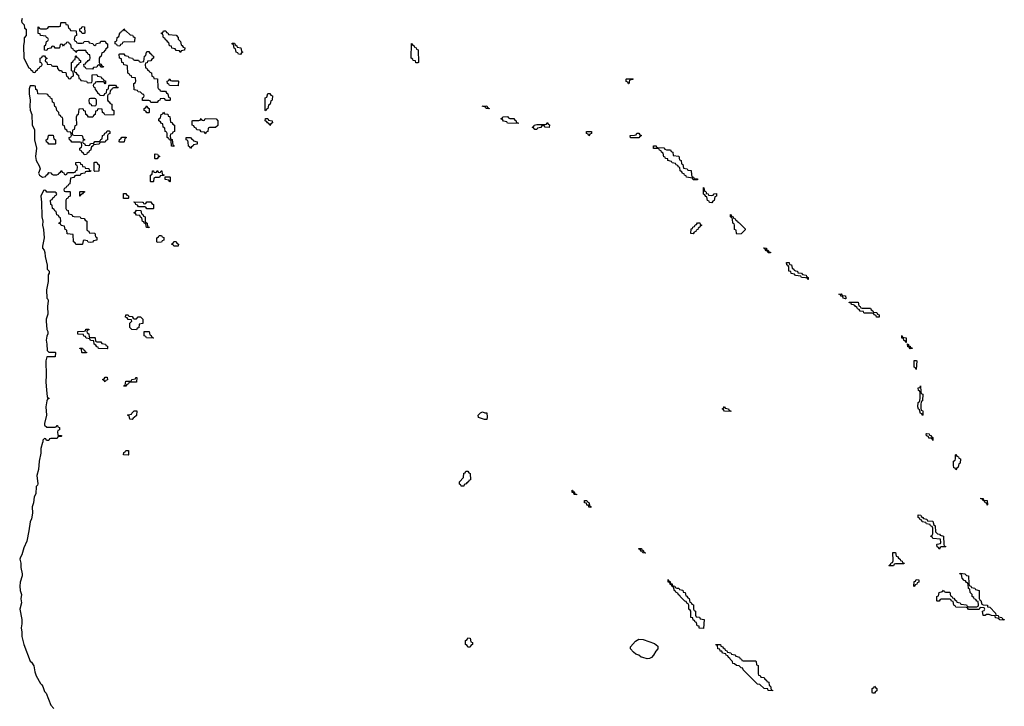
# Model space of a CAD drawing. Header units: inches. Extents: x 2602844 to 2692189, y 936934 to 1026383.
# Tile 2 of 58: x 2604471 to 2613914, y 975599 to 982180. Entities that reach past the tile are written whole.
import ezdxf

# ---------------------------------------------------------------- set-up
doc = ezdxf.new("R2010")
doc.units = ezdxf.units.IN
doc.header["$MEASUREMENT"] = 0
for name, color, linetype in [('C6907', 7, 'Continuous'), ('C6908', 7, 'Continuous'), ('C6917', 7, 'Continuous'), ('C6918', 7, 'Continuous')]:
    doc.layers.add(name, color=color, linetype=linetype)

msp = doc.modelspace()

# ---------------------------------------------------------------- linework, layer by layer
at = {"layer": 'C6907', "color": 6}
msp.add_lwpolyline([(2604689.7, 980000), (2604690.6, 979990), (2604705.5, 979970), (2604711, 979950), (2604713.4, 979910), (2604732.7, 979827.3), (2604734, 979790), (2604754, 979770), (2604754, 979750), (2604744.7, 979735.3), (2604744.7, 979670), (2604728, 979590), (2604732, 979512), (2604742, 979502), (2604744.7, 979484.7), (2604738.8, 979430), (2604742, 979358), (2604724.9, 979310), (2604723, 979290), (2604732, 979210), (2604742, 979190), (2604742, 979170), (2604730, 979146), (2604724.9, 979110), (2604732, 979070), (2604734, 979010), (2604750, 978994), (2604810, 978994), (2604814, 978990), (2604811.1, 978948.9), (2604730, 978948), (2604720.7, 978910), (2604724, 978770), (2604720.7, 978710), (2604728, 978630), (2604734, 978570), (2604738, 978558), (2604754, 978550), (2604738, 978542), (2604730, 978526), (2604722, 978470), (2604727.7, 978390), (2604708.1, 978308.1), (2604710, 978294), (2604730, 978274), (2604810, 978274), (2604822, 978278), (2604830, 978292), (2604834, 978290), (2604838, 978278), (2604854, 978270), (2604854, 978250), (2604838, 978242), (2604834, 978230), (2604838, 978198), (2604870, 978194), (2604874, 978190), (2604870, 978186), (2604838, 978182), (2604830, 978166), (2604770, 978166), (2604758, 978162), (2604750, 978148), (2604728, 978148), (2604722, 978162), (2604710, 978166), (2604694, 978150), (2604694, 978130), (2604690, 978128), (2604674, 978070), (2604673.4, 978026.6), (2604656.3, 977950), (2604650.7, 977869.3), (2604636.3, 977810), (2604644.7, 977730), (2604642, 977718), (2604630, 977706), (2604625.4, 977634.6), (2604610, 977606), (2604604, 977550), (2604591.6, 977511.6), (2604592, 977450), (2604584.7, 977395.3), (2604570, 977366), (2604559.1, 977280.9), (2604538, 977182), (2604510, 977118), (2604491, 977050), (2604477.3, 977030), (2604470.7, 977010), (2604482, 976970), (2604483, 976930), (2604494, 976870), (2604494, 976850), (2604474.8, 976790), (2604470.9, 976749.1), (2604474.8, 976710), (2604487.3, 976670), (2604482.8, 976630), (2604487.7, 976590), (2604470.8, 976530), (2604492, 976430), (2604492, 976390), (2604485.5, 976350), (2604492, 976310), (2604490.9, 976269.1), (2604510, 976192), (2604570, 976032), (2604582.5, 976022.5), (2604605.4, 975985.4), (2604616, 975930), (2604630, 975892), (2604670, 975818), (2604684.5, 975804.5), (2604692, 975790), (2604710, 975742), (2604723.5, 975723.5), (2604768.2, 975610), (2604797.5, 975577.5)], dxfattribs=at)
for points in [[(2605570, 979314), (2605590, 979314), (2605608.4, 979331.6), (2605628.4, 979331.6), (2605652, 979310), (2605652.7, 979267.3), (2605618, 979262), (2605612.7, 979227.3), (2605598, 979222), (2605590, 979208), (2605546, 979210), (2605526, 979230), (2605528.4, 979271.6), (2605546, 979290), (2605542, 979302), (2605510, 979308), (2605502, 979322), (2605486, 979330), (2605488, 979352), (2605510, 979352), (2605518, 979338), (2605550, 979334), (2605558, 979318)], [(2605150, 979134), (2605190, 979134), (2605194, 979130), (2605198, 979098), (2605210, 979094), (2605250, 979094), (2605258, 979078), (2605294, 979070), (2605298, 979058), (2605314, 979050), (2605314, 979030), (2605310, 979026), (2605226, 979030), (2605222, 979042), (2605210, 979046), (2605202, 979062), (2605186, 979070), (2605182, 979102), (2605150, 979106), (2605142, 979122), (2605107.3, 979127.3), (2605102, 979142), (2605087.3, 979147.3), (2605082, 979162), (2605027.3, 979167.3), (2605027.3, 979192.7), (2605090, 979194), (2605102, 979198), (2605106, 979214), (2605132.7, 979212.7), (2605132.7, 979207.3), (2605118, 979202), (2605114, 979190), (2605118, 979178), (2605134, 979170), (2605138, 979138)], [(2605750, 979126), (2605686, 979130), (2605682, 979142), (2605666, 979150), (2605666, 979190), (2605712.7, 979192.7), (2605718, 979158), (2605732, 979152), (2605738, 979138), (2605754, 979130)], [(2605070, 978986), (2605066, 978990), (2605062, 979022), (2605047.3, 979027.3), (2605047.3, 979032.7), (2605072.7, 979032.7), (2605078, 979018), (2605092, 979012), (2605098, 978998), (2605110, 978994), (2605110, 978986)], [(2605290, 978708), (2605282, 978722), (2605266, 978730), (2605282, 978738), (2605290, 978754), (2605310, 978754), (2605311.6, 978728.4), (2605298, 978722)], [(2605470, 978666), (2605468, 978670), (2605482, 978678), (2605490, 978714), (2605530, 978714), (2605542, 978718), (2605546, 978730), (2605582, 978738), (2605586, 978750), (2605594, 978750), (2605590, 978706), (2605530, 978706), (2605518, 978702), (2605514, 978690), (2605498, 978682), (2605490, 978666)], [(2605550, 978348), (2605526, 978350), (2605522, 978382), (2605506, 978390), (2605510, 978394), (2605542, 978398), (2605546, 978410), (2605570, 978432), (2605594, 978430), (2605590, 978386), (2605570, 978366), (2605558, 978362)], [(2608950, 978348.7), (2608930, 978349), (2608870, 978368.7), (2608868.7, 978390), (2608890, 978412), (2608910, 978422), (2608932, 978412), (2608950.9, 978410.9), (2608954, 978370)], [(2605510, 978006), (2605466, 978010), (2605468.4, 978031.6), (2605482, 978038), (2605488.4, 978051.6), (2605514, 978050), (2605514, 978010)], [(2608730, 977708.7), (2608706, 977710), (2608702, 977722), (2608688.4, 977728.4), (2608688, 977750), (2608727.3, 977792.7), (2608730, 977834), (2608742, 977838), (2608750, 977854), (2608770, 977854), (2608778, 977838), (2608791.6, 977831.6), (2608794, 977770), (2608778, 977762), (2608774, 977750), (2608758, 977742), (2608754, 977730), (2608734, 977726)], [(2609810, 977626), (2609790, 977628), (2609786, 977646), (2609770, 977648), (2609768, 977672), (2609774, 977670), (2609778, 977658), (2609790, 977654), (2609794, 977634), (2609810, 977632)], [(2609950, 977506), (2609930, 977508), (2609926, 977526), (2609910, 977528), (2609906, 977546), (2609888, 977550), (2609887.3, 977572.7), (2609910, 977572), (2609918, 977558), (2609930, 977554), (2609938, 977518), (2609950, 977514)], [(2608790, 976166), (2608767.3, 976167.3), (2608762, 976182), (2608746, 976190), (2608746, 976230), (2608762, 976238), (2608770, 976254), (2608792.7, 976252.7), (2608798, 976218), (2608814, 976210), (2608814, 976190), (2608798, 976182)]]:
    msp.add_lwpolyline(points, close=True, dxfattribs=at)
at = {"layer": 'C6908', "color": 6}
msp.add_lwpolyline([(2604494, 982190), (2604487.3, 982170), (2604490, 982154), (2604514, 982130), (2604518, 982098), (2604534, 982090), (2604534, 982030), (2604512.7, 982007.3), (2604514, 981970), (2604507.7, 981930), (2604511.3, 981810), (2604558, 981718), (2604572, 981712), (2604578, 981698), (2604594, 981690), (2604598, 981678), (2604610, 981674), (2604622, 981678), (2604626, 981690), (2604642, 981698), (2604648, 981712), (2604662, 981718), (2604667.3, 981732.7), (2604682, 981738), (2604686, 981750), (2604682, 981762), (2604666, 981770), (2604666, 981810), (2604682, 981818), (2604690, 981834), (2604710, 981834), (2604718, 981818), (2604731.3, 981811.3), (2604730, 981806), (2604718, 981802), (2604714, 981790), (2604718, 981778), (2604730, 981774), (2604734, 981754), (2604771.1, 981751.1), (2604778, 981738), (2604790, 981734), (2604830, 981734), (2604832.7, 981712.7), (2604850, 981694), (2604871.6, 981691.6), (2604878, 981678), (2604912.7, 981672.7), (2604918, 981638), (2604932.7, 981632.7), (2604938, 981618), (2604950, 981614), (2604962, 981618), (2604967.3, 981632.7), (2604982, 981638), (2604986, 981650), (2604982, 981682), (2604966, 981690), (2604966, 981770), (2604982, 981778), (2604987.3, 981792.7), (2605002, 981798), (2605006, 981830), (2605010, 981834), (2605018, 981818), (2605034, 981810), (2605038, 981798), (2605054, 981790), (2605054, 981770), (2605038, 981762), (2605034, 981750), (2605018, 981742), (2605010, 981726), (2604998, 981722), (2604994, 981690), (2604998, 981678), (2605010, 981674), (2605018, 981658), (2605034, 981650), (2605038, 981618), (2605052, 981612), (2605058, 981598), (2605111.6, 981591.6), (2605118, 981578), (2605130, 981574), (2605162, 981578), (2605166, 981590), (2605167.3, 981652.7), (2605210, 981654), (2605218, 981638), (2605252.7, 981632.7), (2605258, 981618), (2605272.7, 981612.7), (2605278, 981598), (2605292.7, 981592.7), (2605294, 981570), (2605290, 981566), (2605282, 981582), (2605270, 981586), (2605210, 981586), (2605198, 981582), (2605190, 981566), (2605178, 981562), (2605174, 981550), (2605178, 981538), (2605191.6, 981531.6), (2605194, 981510), (2605214, 981490), (2605218, 981478), (2605234, 981470), (2605238, 981458), (2605270, 981454), (2605282, 981458), (2605288, 981472), (2605302, 981478), (2605306, 981510), (2605322, 981518), (2605326, 981550), (2605330, 981554), (2605390, 981554), (2605398, 981538), (2605414, 981530), (2605410, 981526), (2605370, 981526), (2605358, 981522), (2605352.7, 981507.3), (2605338, 981502), (2605334, 981470), (2605318, 981462), (2605314, 981450), (2605314, 981410), (2605318, 981398), (2605330, 981394), (2605338, 981378), (2605354, 981370), (2605354, 981330), (2605358, 981318), (2605374, 981310), (2605374, 981270), (2605370, 981266), (2605288, 981268), (2605282, 981282), (2605266, 981290), (2605262, 981322), (2605230, 981326), (2605218, 981322), (2605212.7, 981307.3), (2605198, 981302), (2605194, 981270), (2605178, 981262), (2605172.7, 981247.3), (2605130, 981246), (2605122, 981262), (2605106, 981270), (2605102, 981302), (2605087.3, 981307.3), (2605082, 981322), (2605070, 981326), (2605038, 981322), (2605032, 981270), (2605018, 981262), (2605012.7, 981247.3), (2605014, 981170), (2604998, 981162), (2604991.6, 981128.4), (2604978, 981122), (2604974, 981090), (2604978, 981078), (2604990, 981074), (2605071.1, 981071.1), (2605078, 981038), (2605094, 981030), (2605078, 981022), (2605074, 981010), (2605078, 980998), (2605092.7, 980992.7), (2605098, 980978), (2605130, 980974), (2605142, 980978), (2605150, 980994), (2605182, 980998), (2605190, 981014), (2605230, 981014), (2605242, 981018), (2605248, 981032), (2605262, 981038), (2605266, 981070), (2605282, 981078), (2605287.3, 981092.7), (2605302, 981098), (2605310, 981114), (2605330, 981114), (2605334, 981110), (2605334, 981090), (2605318, 981082), (2605314, 981070), (2605314, 981030), (2605298, 981022), (2605290, 981006), (2605250, 981006), (2605238, 981002), (2605231.6, 980988.4), (2605178, 980982), (2605174, 980970), (2605158, 980962), (2605150, 980926), (2605138, 980922), (2605134, 980910), (2605118, 980902), (2605111.6, 980888.4), (2605090, 980886), (2605082, 980902), (2605066, 980910), (2605062, 980922), (2605046, 980930), (2605046, 980950), (2605062, 980958), (2605066, 980970), (2605062, 981002), (2605050, 981006), (2604970, 981006), (2604962, 981022), (2604947.3, 981027.3), (2604946, 981050), (2604962, 981058), (2604966, 981070), (2604962, 981102), (2604930, 981106), (2604922, 981122), (2604906, 981130), (2604902, 981162), (2604886, 981170), (2604886, 981230), (2604882, 981242), (2604870, 981246), (2604862, 981262), (2604850, 981266), (2604846, 981290), (2604828.4, 981308.4), (2604822, 981342), (2604808.4, 981348.4), (2604802, 981382), (2604786, 981390), (2604782, 981422), (2604767.3, 981427.3), (2604762, 981442), (2604747.3, 981447.3), (2604742, 981462), (2604727.3, 981467.3), (2604646, 981470), (2604642, 981502), (2604626, 981510), (2604622, 981542), (2604610, 981546), (2604570, 981546), (2604562, 981518), (2604560.7, 981470), (2604572, 981410), (2604568, 981350), (2604571.6, 981311.6), (2604586, 981270), (2604591.3, 981170), (2604612.7, 981127.3), (2604612, 981028), (2604632, 980950), (2604622, 980870), (2604630, 980832), (2604658, 980778), (2604666, 980750), (2604652, 980710), (2604662, 980690), (2604690, 980672), (2604722, 980678), (2604726, 980690), (2604742, 980698), (2604750, 980714), (2604770, 980712), (2604778, 980698), (2604792.7, 980692.7), (2604827.3, 980692.7), (2604842, 980698), (2604846, 980710), (2604862, 980718), (2604870, 980734), (2604878, 980718), (2604892.7, 980712.7), (2604898, 980698), (2604910, 980694), (2604922, 980698), (2604930, 980714), (2604990, 980714), (2605002, 980718), (2605010, 980734), (2605022, 980738), (2605026, 980770), (2605022, 980782), (2605008.4, 980788.4), (2605008, 980810), (2605030, 980814), (2605051.3, 980811.3), (2605054, 980794), (2605071.1, 980791.1), (2605074, 980774), (2605094, 980770), (2605098, 980758), (2605132.7, 980752.7), (2605138, 980738), (2605152.7, 980732.7), (2605150, 980726), (2605110, 980726), (2605098, 980722), (2605094, 980710), (2605058, 980702), (2605050, 980688), (2605010, 980686), (2604998, 980682), (2604990, 980666), (2604958, 980662), (2604951.6, 980608.4), (2604938, 980602), (2604932.7, 980587.3), (2604918, 980582), (2604912.7, 980567.3), (2604898, 980562), (2604894, 980550), (2604898, 980538), (2604910, 980534), (2604950, 980534), (2604954, 980530), (2604954, 980490), (2604938, 980482), (2604932, 980468), (2604918, 980462), (2604914, 980450), (2604914, 980370), (2604918, 980358), (2604934, 980350), (2604938, 980318), (2604970, 980312), (2604978, 980298), (2604992.7, 980292.7), (2605050, 980292), (2605058, 980278), (2605090, 980274), (2605098, 980258), (2605114, 980250), (2605114, 980170), (2605118, 980158), (2605132.7, 980152.7), (2605138, 980138), (2605192.7, 980132.7), (2605198, 980098), (2605211.6, 980091.6), (2605212, 980070), (2605210, 980066), (2605178, 980062), (2605170, 980048), (2605150, 980046), (2605127.3, 980047.3), (2605122, 980062), (2605090, 980066), (2605078, 980062), (2605074, 980030), (2605070, 980026), (2605010, 980026), (2605002, 980042), (2604988, 980050), (2604982, 980122), (2604927.3, 980127.3), (2604922, 980162), (2604906, 980170), (2604902, 980202), (2604870, 980206), (2604862, 980222), (2604846, 980226), (2604850, 980234), (2604862, 980238), (2604866, 980250), (2604862, 980282), (2604850, 980286), (2604842, 980302), (2604826, 980310), (2604822, 980342), (2604807.3, 980347.3), (2604802, 980362), (2604786, 980370), (2604782, 980402), (2604768.4, 980408.4), (2604766, 980450), (2604782, 980458), (2604787.3, 980472.7), (2604802, 980478), (2604807.3, 980492.7), (2604822, 980498), (2604826, 980510), (2604822, 980522), (2604810, 980526), (2604730, 980526), (2604722, 980542), (2604710, 980546), (2604698, 980542), (2604674, 980490), (2604680.7, 980430), (2604683, 980290), (2604692, 980250), (2604688, 980210), (2604698.8, 980170), (2604703.8, 980090), (2604688.8, 980010), (2604689.7, 980000)], dxfattribs=at)
for points in [[(2605030, 981954), (2605070, 981954), (2605082, 981958), (2605088.4, 981971.6), (2605130, 981974), (2605138, 981958), (2605171.6, 981951.6), (2605178, 981938), (2605190, 981934), (2605202, 981938), (2605208.4, 981951.6), (2605242, 981958), (2605250, 981974), (2605290, 981974), (2605298, 981958), (2605314, 981950), (2605314, 981910), (2605298, 981902), (2605294, 981890), (2605270, 981866), (2605258, 981862), (2605252, 981830), (2605238, 981822), (2605234, 981810), (2605234, 981770), (2605238, 981758), (2605250, 981754), (2605258, 981738), (2605274, 981730), (2605270, 981726), (2605250, 981726), (2605242, 981742), (2605230, 981746), (2605218, 981742), (2605210, 981726), (2605178, 981722), (2605170, 981706), (2605108.4, 981708.4), (2605102, 981722), (2605088.4, 981728.4), (2605087.3, 981752.7), (2605102, 981758), (2605107.3, 981772.7), (2605122, 981778), (2605126, 981790), (2605142, 981798), (2605146, 981810), (2605142, 981842), (2605128, 981848), (2605122, 981862), (2605110, 981866), (2605106, 981886), (2605030, 981886), (2605018, 981882), (2605010, 981866), (2605002, 981882), (2604987.3, 981887.3), (2604982, 981902), (2604967.3, 981907.3), (2604962, 981942), (2604947.3, 981947.3), (2604942, 981962), (2604930, 981966), (2604918, 981962), (2604912.7, 981947.3), (2604898, 981942), (2604890, 981926), (2604882, 981942), (2604870, 981946), (2604858, 981942), (2604854, 981910), (2604850, 981906), (2604810, 981906), (2604802, 981922), (2604790, 981926), (2604778, 981922), (2604770, 981906), (2604738, 981902), (2604730, 981886), (2604707.3, 981887.3), (2604708, 981930), (2604722, 981938), (2604728.4, 981971.6), (2604742, 981978), (2604746, 981990), (2604742, 982002), (2604728, 982008), (2604722, 982022), (2604670, 982028), (2604666, 982046), (2604648.9, 982048.9), (2604647.3, 982112.7), (2604654, 982110), (2604658, 982098), (2604670, 982094), (2604727.3, 982092.7), (2604742, 982098), (2604750, 982114), (2604850, 982114), (2604862, 982118), (2604866, 982150), (2604870, 982154), (2604910, 982154), (2604914, 982134), (2604931.1, 982131.1), (2604938, 982098), (2604952, 982092), (2604958, 982078), (2605012.7, 982072.7), (2605014, 982030), (2604998, 982022), (2604994, 981990), (2604998, 981978), (2605012, 981972), (2605018, 981958)], [(2605090, 982048), (2605068.4, 982048.4), (2605062, 982062), (2605046, 982070), (2605047.3, 982092.7), (2605062, 982098), (2605070, 982114), (2605091.6, 982111.6), (2605094, 982050)], [(2605570, 981966), (2605472.7, 981967.3), (2605458, 981962), (2605454, 981950), (2605438, 981942), (2605430, 981926), (2605408, 981928), (2605402, 981942), (2605386, 981950), (2605386, 981970), (2605402, 981978), (2605406, 982010), (2605422, 982018), (2605430, 982054), (2605442, 982058), (2605446, 982070), (2605462, 982078), (2605470, 982094), (2605478, 982078), (2605490, 982074), (2605530, 982034), (2605551.6, 982031.6), (2605558, 982018), (2605574, 982010), (2605572.7, 981972.7)], [(2606010, 981866), (2606002, 981882), (2605970, 981886), (2605962, 981902), (2605930, 981908), (2605926, 981926), (2605908, 981930), (2605902, 981962), (2605890, 981966), (2605882, 981982), (2605870, 981986), (2605862, 982002), (2605850, 982006), (2605842, 982042), (2605830, 982046), (2605830, 982054), (2605842, 982058), (2605850, 982074), (2605872.7, 982072.7), (2605878, 982058), (2605892.7, 982052.7), (2605898, 982038), (2605970, 982032), (2605990.9, 982010.9), (2605992, 981992), (2606012, 981970), (2606018, 981938), (2606030, 981934), (2606038, 981918), (2606054, 981910), (2606052.7, 981887.3), (2606018, 981882)], [(2606590, 981848), (2606568.4, 981848.4), (2606562, 981862), (2606546, 981870), (2606542, 981902), (2606528.4, 981908.4), (2606522, 981942), (2606510, 981946), (2606510, 981954), (2606530, 981954), (2606538, 981938), (2606554, 981930), (2606558, 981918), (2606591.1, 981911.1), (2606598, 981878), (2606611.3, 981870), (2606598, 981862)], [(2608270, 981766), (2608266, 981786), (2608246, 981790), (2608242, 981802), (2608226, 981810), (2608228, 981952), (2608234, 981950), (2608238, 981938), (2608254, 981930), (2608258, 981918), (2608274, 981910), (2608278, 981898), (2608291.1, 981891.1), (2608294, 981770), (2608290, 981766)], [(2605830, 981494), (2605870, 981494), (2605878, 981478), (2605892, 981470), (2605898, 981438), (2605914, 981430), (2605914, 981410), (2605910, 981406), (2605870, 981406), (2605862, 981422), (2605850, 981426), (2605818, 981422), (2605814, 981410), (2605798, 981402), (2605790, 981388), (2605730, 981386), (2605722, 981402), (2605710, 981406), (2605650, 981406), (2605648, 981430), (2605662, 981438), (2605666, 981450), (2605662, 981462), (2605650, 981466), (2605630, 981486), (2605606, 981490), (2605602, 981502), (2605567.3, 981507.3), (2605566, 981570), (2605582, 981578), (2605586, 981590), (2605582, 981622), (2605547.3, 981627.3), (2605542, 981642), (2605527.3, 981647.3), (2605522, 981662), (2605507.3, 981667.3), (2605506, 981730), (2605502, 981742), (2605470, 981748), (2605466, 981766), (2605449.1, 981769.1), (2605446, 981806), (2605428.7, 981810), (2605426, 981850), (2605430, 981854), (2605470, 981852), (2605478, 981838), (2605510, 981832), (2605518, 981818), (2605554, 981810), (2605558, 981798), (2605572.7, 981792.7), (2605611.6, 981791.6), (2605618, 981778), (2605630, 981774), (2605662, 981778), (2605668.4, 981831.6), (2605682, 981838), (2605686, 981870), (2605690, 981874), (2605710, 981874), (2605718, 981858), (2605734, 981850), (2605738, 981838), (2605754, 981830), (2605754, 981810), (2605738, 981802), (2605730, 981786), (2605698, 981782), (2605692.7, 981767.3), (2605678, 981762), (2605674, 981750), (2605678, 981718), (2605690, 981714), (2605698, 981698), (2605714, 981690), (2605718, 981678), (2605734, 981670), (2605738, 981638), (2605752.7, 981632.7), (2605758, 981618), (2605792.7, 981612.7), (2605794, 981530), (2605798, 981518), (2605812.7, 981512.7), (2605818, 981498)], [(2605930, 981594), (2605990, 981594), (2605994, 981590), (2605990, 981546), (2605908.4, 981548.4), (2605902, 981562), (2605887.3, 981567.3), (2605886, 981590), (2605902, 981598), (2605910, 981614), (2605918, 981598)], [(2606830, 981306), (2606826, 981310), (2606826, 981430), (2606842, 981438), (2606850, 981474), (2606870, 981474), (2606878, 981458), (2606894, 981450), (2606892.7, 981412.7), (2606890, 981406), (2606878, 981402), (2606872, 981370), (2606858, 981362), (2606852, 981330), (2606838, 981322)], [(2605190, 981426), (2605150, 981426), (2605138, 981422), (2605134, 981410), (2605138, 981378), (2605152.7, 981372.7), (2605158, 981358), (2605190, 981354), (2605202, 981358), (2605206, 981370), (2605206, 981410), (2605202, 981422)], [(2605690, 981286), (2605682, 981302), (2605666, 981310), (2605666, 981330), (2605682, 981338), (2605690, 981354), (2605698, 981338), (2605714, 981330), (2605714, 981290), (2605710, 981286)], [(2608970, 981326), (2608946, 981330), (2608942, 981342), (2608906, 981350), (2608950, 981354), (2608958, 981338), (2608974, 981330), (2608974, 981326)], [(2605950, 980966), (2605927.3, 980967.3), (2605922, 981022), (2605907.3, 981027.3), (2605902, 981042), (2605886, 981050), (2605886, 981090), (2605882, 981102), (2605866, 981110), (2605862, 981142), (2605846, 981150), (2605842, 981182), (2605830, 981186), (2605822, 981202), (2605806, 981210), (2605806, 981230), (2605822, 981238), (2605827.3, 981272.7), (2605842, 981278), (2605850, 981294), (2605858, 981278), (2605890, 981274), (2605894, 981254), (2605911.1, 981251.1), (2605918, 981198), (2605930, 981194), (2605938, 981178), (2605954, 981170), (2605954, 981110), (2605938, 981102), (2605932.7, 981087.3), (2605918, 981082), (2605914, 981070), (2605918, 981038), (2605931.6, 981031.6), (2605938, 980978), (2605950, 980974)], [(2606250, 981086), (2606242, 981102), (2606210, 981106), (2606202, 981122), (2606170, 981126), (2606162, 981142), (2606147.3, 981147.3), (2606142, 981162), (2606126, 981170), (2606126, 981210), (2606130, 981214), (2606190, 981214), (2606202, 981218), (2606210, 981234), (2606218, 981218), (2606230, 981214), (2606242, 981218), (2606250, 981234), (2606354, 981230), (2606372, 981210), (2606370, 981166), (2606350, 981146), (2606290, 981146), (2606278, 981142), (2606274, 981110), (2606258, 981102)], [(2606870, 981166), (2606862, 981182), (2606846, 981190), (2606842, 981202), (2606826, 981210), (2606827.3, 981232.7), (2606850, 981234), (2606858, 981218), (2606892, 981210), (2606894, 981190), (2606878, 981182)], [(2609170, 981234), (2609210, 981234), (2609218, 981218), (2609230, 981214), (2609234, 981194), (2609250, 981192), (2609250, 981186), (2609150, 981188), (2609142, 981202), (2609110, 981208), (2609102, 981222), (2609086, 981230), (2609102, 981238), (2609106, 981250), (2609150, 981252), (2609158, 981238)], [(2609550, 981146), (2609508.9, 981148.9), (2609502, 981162), (2609490, 981166), (2609478, 981162), (2609470, 981148), (2609438, 981142), (2609430, 981128), (2609410, 981128), (2609402, 981142), (2609390, 981146), (2609388, 981150), (2609402, 981158), (2609406, 981170), (2609430, 981174), (2609510, 981174), (2609522, 981178), (2609530, 981194), (2609538, 981178), (2609551.6, 981171.6)], [(2604750, 980986), (2604742, 981002), (2604727.3, 981007.3), (2604726, 981030), (2604742, 981038), (2604746, 981070), (2604750, 981074), (2604792.7, 981072.7), (2604798, 981038), (2604814, 981030), (2604814, 980990), (2604810, 980986)], [(2609930, 981066), (2609922, 981082), (2609906, 981090), (2609906, 981110), (2609954, 981110), (2609954, 981090), (2609938, 981082)], [(2605430, 981006), (2605426, 981010), (2605427.3, 981032.7), (2605442, 981038), (2605450, 981054), (2605490, 981054), (2605494, 981050), (2605478, 981042), (2605474, 981010), (2605470, 981006)], [(2606110, 980946), (2606102, 980962), (2606088.4, 980968.4), (2606087.3, 981007.3), (2606082, 981022), (2606068, 981030), (2606068.4, 981051.6), (2606110, 981052), (2606118, 981038), (2606134, 981030), (2606138, 981018), (2606174, 981010), (2606172, 980988), (2606138, 980982), (2606134, 980970), (2606118, 980962)], [(2605770, 980846), (2605766, 980850), (2605766, 980890), (2605770, 980894), (2605792.7, 980892.7), (2605798, 980878), (2605814, 980870), (2605798, 980862), (2605790, 980846)], [(2605190, 980726), (2605186, 980730), (2605186, 980810), (2605190, 980814), (2605210, 980814), (2605218, 980798), (2605234, 980790), (2605230, 980728)], [(2605810, 980714), (2605822, 980718), (2605828, 980732), (2605834, 980730), (2605838, 980698), (2605852.7, 980692.7), (2605854, 980686), (2605818, 980682), (2605810, 980666), (2605770, 980666), (2605758, 980662), (2605754, 980630), (2605750, 980626), (2605730, 980626), (2605726, 980630), (2605726, 980690), (2605742, 980698), (2605746, 980730), (2605752.7, 980732.7), (2605758, 980718), (2605770, 980714), (2605782, 980718), (2605790, 980734), (2605798, 980718)], [(2605910, 980626), (2605902, 980642), (2605867.3, 980647.3), (2605866, 980674), (2605910, 980674), (2605914, 980670), (2605914, 980630)], [(2605050, 980488), (2605046, 980490), (2605046, 980530), (2605050, 980534), (2605090, 980534), (2605094, 980530), (2605078, 980522), (2605074, 980510), (2605058, 980502)], [(2605510, 980466), (2605467.3, 980467.3), (2605467.3, 980512.7), (2605490, 980514), (2605498, 980498), (2605512.7, 980492.7), (2605514, 980470)], [(2605690, 980366), (2605682, 980382), (2605670, 980386), (2605610, 980386), (2605602, 980402), (2605586, 980410), (2605582, 980422), (2605566, 980430), (2605570, 980434), (2605647.3, 980432.7), (2605654, 980430), (2605658, 980418), (2605670, 980414), (2605682, 980418), (2605690, 980434), (2605730, 980434), (2605738, 980418), (2605754, 980410), (2605754, 980370), (2605750, 980366)], [(2605710, 980186), (2605687.3, 980187.3), (2605682, 980222), (2605668, 980228), (2605662, 980242), (2605650, 980246), (2605642, 980282), (2605628, 980288), (2605622, 980302), (2605590, 980306), (2605582, 980322), (2605566, 980330), (2605582, 980338), (2605590, 980354), (2605632.7, 980352.7), (2605638, 980318), (2605652.7, 980312.7), (2605658, 980298), (2605674, 980290), (2605674, 980250), (2605678, 980238), (2605694, 980230), (2605698, 980198), (2605712.7, 980192.7)], [(2605790, 980046), (2605786, 980050), (2605786, 980090), (2605802, 980098), (2605808.4, 980111.6), (2605831.6, 980111.6), (2605838, 980098), (2605851.6, 980091.6), (2605852, 980068), (2605838, 980062), (2605830, 980048)], [(2605950, 980008), (2605942, 980022), (2605930, 980026), (2605928.4, 980031.6), (2605942, 980038), (2605950, 980054), (2605970, 980054), (2605978, 980038), (2605994, 980030), (2605990, 980008)]]:
    msp.add_lwpolyline(points, close=True, dxfattribs=at)
at = {"layer": 'C6917', "color": 6}
for points in [[(2611650, 979946), (2611642, 979962), (2611630, 979966), (2611622, 979982), (2611610, 979986), (2611608, 979992), (2611632, 979990), (2611634, 979974), (2611650, 979972), (2611654, 979954), (2611670, 979952), (2611670, 979946)], [(2612030, 979688.7), (2612022, 979702), (2612007.3, 979707.3), (2611970, 979708.7), (2611962, 979722), (2611910, 979728), (2611902, 979742), (2611870, 979748), (2611866, 979766), (2611848, 979770), (2611846, 979810), (2611842, 979822), (2611828, 979830), (2611826, 979854), (2611850, 979852), (2611854, 979834), (2611872, 979830), (2611878, 979798), (2611894, 979790), (2611898, 979778), (2611911.6, 979771.6), (2611932, 979770), (2611934, 979754), (2611970, 979751.3), (2611978, 979738), (2612014, 979730), (2612018, 979718), (2612032, 979710), (2612034, 979690)], [(2612390, 979506), (2612368, 979510), (2612366, 979526), (2612346, 979530), (2612342, 979542), (2612326, 979550), (2612350, 979552), (2612358, 979538), (2612390, 979532), (2612394, 979510), (2612394, 979506)], [(2612550, 979414), (2612630, 979414), (2612638, 979398), (2612654, 979390), (2612658, 979378), (2612690, 979372), (2612698, 979358), (2612714, 979350), (2612714, 979330), (2612710, 979328.7), (2612689.1, 979329.1), (2612686, 979346), (2612666, 979350), (2612662, 979362), (2612650, 979366), (2612571.6, 979368.4), (2612566, 979370), (2612562, 979382), (2612530, 979386), (2612522, 979402), (2612506, 979410), (2612502, 979422), (2612486, 979430), (2612482, 979442), (2612468, 979448), (2612450, 979448.7), (2612446, 979466), (2612434, 979466), (2612426, 979470), (2612426, 979474), (2612511.6, 979471.6), (2612518, 979438), (2612532, 979432), (2612538, 979418)], [(2612970, 979086), (2612962, 979102), (2612950, 979106), (2612946, 979126), (2612930, 979128), (2612930, 979152), (2612938, 979138), (2612971.3, 979130), (2612974, 979086)], [(2613014, 979034), (2613026, 979034), (2613030.9, 979030.9), (2613030, 979028), (2613010, 979026), (2613002, 979042), (2612990, 979046), (2612986, 979074), (2612994, 979066), (2612994, 979054), (2613010, 979052)], [(2613070, 978826), (2613062, 978842), (2613048, 978850), (2613050, 978914), (2613070, 978914), (2613074, 978910)], [(2613130, 978386), (2613122, 978402), (2613110, 978406), (2613102, 978442), (2613090, 978446), (2613086, 978470), (2613088, 978510), (2613102, 978518), (2613108, 978550), (2613107.3, 978607.3), (2613102, 978622), (2613090, 978626), (2613088.7, 978650), (2613106, 978654), (2613110, 978672), (2613112.7, 978612.7), (2613118, 978598), (2613131, 978590), (2613130.7, 978529.3), (2613130, 978526), (2613118, 978522), (2613112, 978490), (2613112.7, 978452.7), (2613118, 978438), (2613130, 978434), (2613132, 978428), (2613134, 978390)], [(2611290, 978426), (2611230, 978428), (2611222, 978442), (2611210, 978446), (2611208.4, 978451.6), (2611222, 978458), (2611230, 978474), (2611238, 978458), (2611252, 978452), (2611270, 978451.3), (2611274, 978434), (2611290, 978432)], [(2613230, 978146), (2613222, 978162), (2613208, 978168), (2613190, 978168.7), (2613186, 978186), (2613168, 978190), (2613166, 978210), (2613170, 978214), (2613194, 978210), (2613198, 978198), (2613210, 978194), (2613218, 978178), (2613230, 978174)], [(2613450, 977866), (2613442, 977882), (2613430, 977886), (2613426, 977910), (2613426, 977950), (2613442, 977958), (2613446, 977970), (2613446, 978010), (2613450, 978014), (2613458, 977998), (2613474, 977990), (2613478, 977978), (2613494, 977970), (2613492, 977930), (2613478, 977922), (2613472, 977890), (2613458, 977882)], [(2613750, 977528), (2613746, 977546), (2613730, 977548), (2613726, 977566), (2613710, 977568), (2613706, 977586), (2613690, 977588), (2613690, 977594), (2613712, 977590), (2613714, 977574), (2613750.8, 977570.8), (2613754, 977530)], [(2613290, 977106), (2613282, 977122), (2613270, 977126), (2613268, 977150), (2613270, 977154), (2613302, 977158), (2613306, 977170), (2613302, 977202), (2613230, 977208), (2613222, 977222), (2613210, 977226), (2613208, 977230), (2613222, 977238), (2613227.3, 977252.7), (2613227.3, 977307.3), (2613222, 977322), (2613206, 977330), (2613202, 977342), (2613168.4, 977348.4), (2613162, 977362), (2613127.3, 977367.3), (2613122, 977382), (2613107.3, 977387.3), (2613102, 977402), (2613087.3, 977407.3), (2613087.3, 977432.7), (2613114, 977430), (2613118, 977418), (2613134, 977410), (2613138, 977398), (2613171.6, 977391.6), (2613178, 977378), (2613230, 977372), (2613238, 977338), (2613252, 977330), (2613254, 977270), (2613272, 977252), (2613294, 977250), (2613298, 977238), (2613332, 977230), (2613334, 977150), (2613338, 977138), (2613354, 977130), (2613350, 977126), (2613310, 977126), (2613298, 977122)], [(2610470, 977066), (2610446, 977070), (2610442, 977082), (2610430, 977086), (2610422, 977102), (2610410, 977106), (2610408, 977112), (2610434, 977110), (2610438, 977098), (2610450, 977094), (2610458, 977078), (2610474, 977070)], [(2612810, 976946), (2612808, 976950), (2612822, 976958), (2612830, 976974), (2612842, 976978), (2612847.3, 976992.7), (2612846, 977074), (2612870, 977074), (2612878, 977038), (2612890, 977034), (2612898, 977018), (2612914, 977010), (2612918, 976998), (2612934, 976990), (2612938, 976978), (2612954, 976970), (2612950, 976966), (2612870, 976966), (2612858, 976962), (2612850, 976946)], [(2613910, 976426), (2613870, 976428), (2613862, 976442), (2613830, 976448), (2613826, 976466), (2613791.3, 976468.7), (2613770, 976478), (2613742, 976478), (2613730, 976468.7), (2613710, 976468), (2613706, 976510), (2613722, 976518), (2613726, 976530), (2613722, 976542), (2613690, 976546), (2613678, 976542), (2613672, 976528), (2613570, 976528), (2613562, 976542), (2613550, 976546), (2613450, 976548), (2613442, 976562), (2613428.4, 976568.4), (2613422, 976602), (2613408, 976608), (2613402, 976622), (2613390, 976626), (2613310, 976626), (2613298, 976622), (2613290, 976606), (2613270, 976606), (2613266, 976610), (2613266, 976650), (2613282, 976658), (2613288, 976690), (2613322, 976698), (2613330, 976712), (2613338, 976698), (2613350, 976694), (2613392.7, 976692.7), (2613398, 976658), (2613412, 976652), (2613418, 976638), (2613430, 976634), (2613438, 976618), (2613454, 976610), (2613458, 976598), (2613491.6, 976591.6), (2613498, 976578), (2613551.6, 976571.6), (2613558, 976558), (2613570, 976554), (2613650, 976554), (2613662, 976558), (2613666, 976570), (2613662, 976602), (2613650, 976606), (2613642, 976622), (2613626, 976630), (2613622, 976642), (2613606, 976650), (2613606, 976670), (2613588, 976690), (2613582, 976722), (2613569, 976729), (2613567.3, 976767.3), (2613562, 976782), (2613550, 976786), (2613542, 976802), (2613530, 976806), (2613510, 976826), (2613502, 976862), (2613488.7, 976870), (2613490, 976874), (2613534, 976870), (2613550, 976854), (2613571.3, 976850), (2613572.7, 976772.7), (2613578, 976758), (2613592, 976752), (2613598, 976738), (2613630, 976732), (2613638, 976718), (2613672, 976710), (2613672.7, 976632.7), (2613678, 976618), (2613690, 976614), (2613698, 976578), (2613712.7, 976572.7), (2613752, 976570), (2613754, 976554), (2613774, 976550), (2613831.1, 976491.1), (2613834, 976474), (2613854, 976470), (2613858, 976458), (2613891.6, 976451.6), (2613898, 976438), (2613914, 976430)], [(2611030, 976346), (2610988.9, 976348.9), (2610986, 976366), (2610968, 976370), (2610962, 976402), (2610950, 976406), (2610942, 976422), (2610930, 976426), (2610926, 976446), (2610908, 976450), (2610906, 976510), (2610902, 976522), (2610888.9, 976528.9), (2610887.3, 976567.3), (2610882, 976582), (2610870, 976586), (2610862, 976602), (2610850, 976606), (2610806, 976650), (2610802, 976662), (2610790, 976666), (2610782, 976682), (2610766, 976690), (2610762, 976702), (2610750, 976706), (2610742, 976742), (2610730, 976746), (2610722, 976762), (2610710, 976766), (2610706, 976786), (2610689.1, 976789.1), (2610690, 976814), (2610698, 976798), (2610710, 976794), (2610714, 976774), (2610730, 976772), (2610732.7, 976752.7), (2610754, 976750), (2610758, 976738), (2610772, 976732), (2610794, 976730), (2610798, 976718), (2610830, 976712), (2610834, 976694), (2610852, 976690), (2610858, 976658), (2610870, 976654), (2610878, 976638), (2610891.6, 976631.6), (2610898, 976598), (2610910, 976594), (2610918, 976578), (2610931.6, 976571.6), (2610934, 976530), (2610938, 976518), (2610951.6, 976511.6), (2610952.7, 976472.7), (2610958, 976458), (2610990, 976452), (2610998, 976438), (2611034, 976430)], [(2613050, 976746), (2613046, 976750), (2613050, 976794), (2613062, 976798), (2613070, 976814), (2613092.7, 976812.7), (2613092.7, 976787.3), (2613078, 976782), (2613074, 976770), (2613058, 976762)], [(2610490, 976055.3), (2610448.4, 976068.4), (2610430, 976068.7), (2610410, 976088), (2610380.2, 976100.2), (2610356.4, 976116.4), (2610328.4, 976148.4), (2610328, 976170), (2610376.4, 976223.6), (2610410, 976242), (2610450, 976238), (2610559.8, 976199.8), (2610590, 976174), (2610591.3, 976150), (2610571.1, 976128.9), (2610550, 976088), (2610530, 976068), (2610510, 976058)], [(2611410, 976034), (2611530, 976034), (2611534, 976030), (2611538, 975998), (2611552, 975990), (2611554, 975910), (2611558, 975898), (2611572.7, 975892.7), (2611578, 975878), (2611610, 975874), (2611618, 975858), (2611634, 975850), (2611638, 975838), (2611654, 975830), (2611658, 975798), (2611672.7, 975792.7), (2611678, 975758), (2611690, 975754), (2611690, 975746), (2611650, 975749), (2611646, 975766), (2611610, 975768.7), (2611568.4, 975808.4), (2611548, 975810), (2611408, 975950), (2611406, 975966), (2611390, 975968), (2611370, 975988), (2611346, 975990), (2611327.3, 976007.3), (2611310, 976008), (2611308, 976028), (2611286, 976050), (2611282, 976062), (2611270, 976066), (2611262, 976082), (2611246, 976090), (2611242, 976102), (2611210, 976108), (2611206, 976126), (2611190, 976128), (2611186, 976146), (2611168, 976150), (2611162, 976182), (2611150, 976186), (2611148, 976192), (2611192, 976190), (2611194, 976174), (2611214, 976170), (2611218, 976158), (2611234, 976150), (2611238, 976138), (2611254, 976130), (2611258, 976118), (2611290, 976112), (2611298, 976098), (2611330, 976092), (2611338, 976078), (2611374, 976070), (2611378, 976058), (2611394, 976050), (2611398, 976038)], [(2612650, 975726), (2612646, 975730), (2612646, 975770), (2612662, 975778), (2612670, 975791.3), (2612678, 975778), (2612691.3, 975770), (2612690, 975746), (2612678, 975742), (2612670, 975726)]]:
    msp.add_lwpolyline(points, close=True, dxfattribs=at)
at = {"layer": 'C6918', "color": 6}
for points in [[(2610310, 981566), (2610302, 981582), (2610287.3, 981587.3), (2610286, 981610), (2610290, 981614), (2610350, 981614), (2610354, 981610), (2610350, 981606), (2610318, 981602), (2610314, 981566)], [(2610330, 981048), (2610326, 981070), (2610367.3, 981072.7), (2610382, 981078), (2610390, 981094), (2610410, 981092), (2610418, 981078), (2610434, 981070), (2610418, 981062), (2610410, 981049)], [(2610930, 980646), (2610922, 980662), (2610866, 980670), (2610862, 980682), (2610846, 980690), (2610842, 980702), (2610827.3, 980707.3), (2610822, 980722), (2610806, 980730), (2610802, 980762), (2610788, 980768), (2610782, 980782), (2610766, 980790), (2610762, 980802), (2610730, 980808), (2610722, 980822), (2610688, 980830), (2610686, 980846), (2610666, 980850), (2610662, 980862), (2610650, 980866), (2610642, 980902), (2610626, 980910), (2610622, 980922), (2610606, 980930), (2610602, 980942), (2610590, 980946), (2610550, 980946), (2610548.9, 980971.1), (2610574, 980970), (2610578, 980958), (2610590, 980954), (2610650, 980952), (2610658, 980938), (2610672.7, 980932.7), (2610711.6, 980931.6), (2610718, 980918), (2610734, 980910), (2610738, 980878), (2610792.7, 980872.7), (2610798, 980838), (2610814, 980830), (2610818, 980798), (2610831.6, 980791.6), (2610838, 980758), (2610871.6, 980751.6), (2610878, 980738), (2610910, 980734), (2610912.7, 980692.7), (2610918, 980678), (2610932, 980672), (2610938, 980658), (2610970, 980654), (2610970, 980646)], [(2611110, 980494), (2611122, 980498), (2611130, 980512), (2611152.7, 980512.7), (2611154, 980490), (2611138, 980482), (2611131.6, 980448.4), (2611118, 980442), (2611110, 980426), (2611087.3, 980427.3), (2611082, 980442), (2611068.4, 980448.4), (2611062, 980482), (2611050, 980486), (2611042, 980502), (2611028.4, 980508.4), (2611028, 980572), (2611032, 980570), (2611038, 980538), (2611050, 980534), (2611054, 980526), (2611054, 980514), (2611074, 980510), (2611078, 980498)], [(2611350, 980126), (2611346, 980130), (2611342, 980162), (2611326, 980170), (2611326, 980210), (2611322, 980222), (2611308.9, 980228.9), (2611307.3, 980267.3), (2611302, 980282), (2611288, 980290), (2611287.3, 980312.7), (2611294, 980310), (2611298, 980298), (2611314, 980290), (2611318, 980278), (2611334, 980270), (2611338, 980258), (2611354, 980250), (2611358, 980238), (2611370, 980234), (2611430, 980174), (2611430, 980166), (2611390, 980128)], [(2610930, 980128), (2610906, 980130), (2610910, 980174), (2610922, 980178), (2610926, 980190), (2610942, 980198), (2610950, 980214), (2610962, 980218), (2610970, 980234), (2610992.7, 980232.7), (2610998, 980218), (2611014, 980210), (2610998, 980202), (2610994, 980190), (2610978, 980182), (2610974, 980170), (2610958, 980162), (2610954, 980150), (2610938, 980142)]]:
    msp.add_lwpolyline(points, close=True, dxfattribs=at)

doc.saveas('drawing.dxf')
